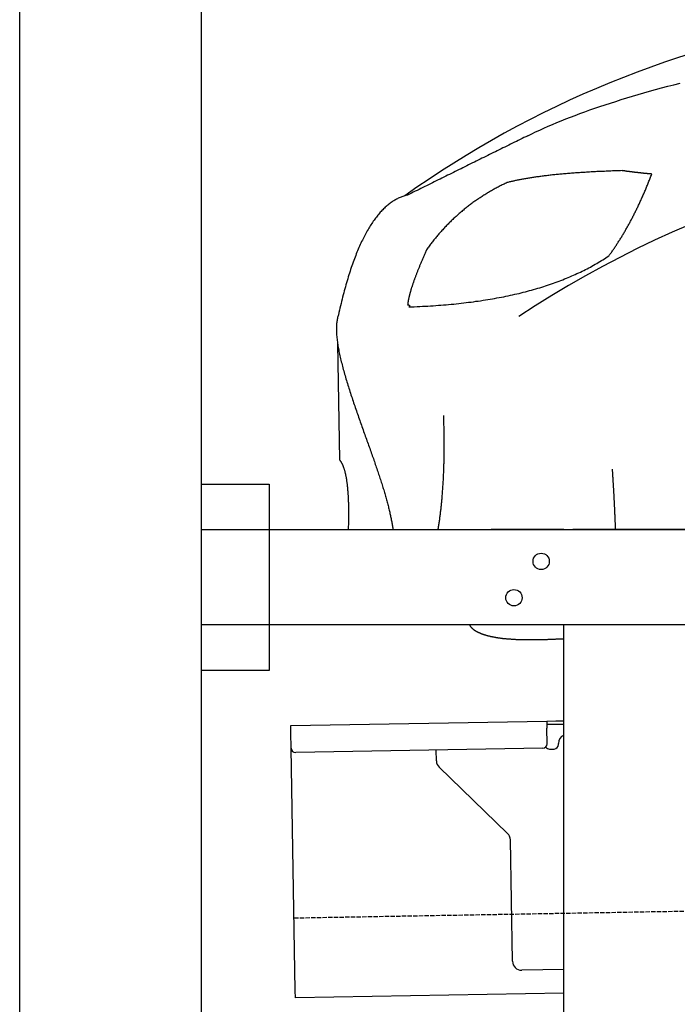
# Model space of a CAD drawing. Extents: x 562 to 7231, y 6017 to 11876.
# Tile 39 of 66: x 873 to 1598, y 9665 to 10750. Entities that reach past the tile are written whole.
import ezdxf

# ---------------------------------------------------------------- set-up
doc = ezdxf.new("R2010")
doc.units = 0
doc.linetypes.add('GEN3', pattern=[6.25, 5, -1.25])
doc.layers.get('0').update_dxf_attribs({"linetype": 'CONTINUOUS'})
doc.layers.add('3', color=6, linetype='GEN3')
doc.layers.add('CAR', color=10, linetype='CONTINUOUS')

msp = doc.modelspace()

# ---------------------------------------------------------------- linework, layer by layer
for p, q in [((872.775, 6265.902), (872.775, 11565.902)), ((1072.775, 11365.902), (1072.775, 6515.902)), ((1072.775, 10238.018), (1147.775, 10238.018)), ((1147.775, 10238.018), (1147.775, 10033.018)), ((1072.775, 10188.018), (1812.775, 10188.018)), ((1472.775, 10188.018), (1392.775, 10188.018)), ((1472.775, 10188.018), (1482.775, 10188.018)), ((1722.775, 10188.018), (1482.775, 10188.018)), ((1812.775, 10083.018), (1072.775, 10083.018)), ((1472.775, 8758.018), (1472.775, 10083.018)), ((1147.775, 10033.018), (1072.775, 10033.018)), ((1171.578, 9972.277), (1454.035, 9977.207)), ((1171.717, 9964.278), (1171.578, 9972.277)), ((1454.035, 9977.207), (1464.033, 9977.382)), ((1454.035, 9977.207), (1454.174, 9969.208)), ((1464.103, 9973.382), (1454.104, 9973.208)), ((1464.033, 9977.382), (1472.775, 9977.534)), ((1472.775, 9973.534), (1464.103, 9973.382)), ((1172.014, 9947.281), (1171.717, 9964.278)), ((1454.471, 9952.211), (1454.174, 9969.208)), ((1466.987, 9951.429), (1466.969, 9952.429)), ((1176.674, 9680.321), (1172.014, 9947.281)), ((1449.559, 9947.124), (1177.1, 9942.369)), ((1332.284, 9933.218), (1332.077, 9945.074)), ((1457.075, 9946.256), (1462.075, 9946.343)), ((1410.761, 9853.362), (1335.336, 9926.199)), ((1416.149, 9712.506), (1413.812, 9846.343)), ((1472.775, 9703.493), (1426.322, 9702.682)), ((1176.813, 9672.323), (1176.674, 9680.321)), ((1472.775, 9677.489), (1176.813, 9672.323))]:
    msp.add_line(p, q)
for centre in [(1447.775, 10153.018), (1417.775, 10113.018)]:
    msp.add_circle(centre, 9)
for centre, radius, start, end in [((1476.968, 9952.604), 10, 114.787438, 181), ((1449.472, 9952.124), 5, 271, 1), ((1456.988, 9951.255), 5, 214.236717, 271), ((1461.987, 9951.342), 5, 271, 1), ((1177.013, 9947.368), 5, 181, 271), ((1342.282, 9933.392), 10, 181, 226), ((1403.814, 9846.169), 10, 1, 46), ((1426.147, 9712.68), 10, 181, 271)]:
    msp.add_arc(centre, radius, start, end)
at = {"layer": '3'}
msp.add_line((1175.278, 9760.296), (6230.452, 9848.534), dxfattribs=at)
at = {"layer": 'CAR'}
msp.add_line((1223.32, 10393.117), (1225.563, 10264.878), dxfattribs=at)
for points in [[(1433.02, 10622.1, 0), (1437.32, 10624.2, 0), (1441.7, 10626.2, 0), (1446.18, 10628.3, 0), (1450.74, 10630.4, 0), (1455.4, 10632.4, 0), (1460.14, 10634.5, 0), (1464.98, 10636.5, 0), (1469.9, 10638.5, 0), (1474.92, 10640.5, 0), (1480.02, 10642.5, 0), (1485.22, 10644.5, 0), (1490.5, 10646.4, 0), (1495.88, 10648.4, 0), (1501.34, 10650.4, 0), (1506.9, 10652.3, 0), (1512.54, 10654.2, 0), (1518.28, 10656.1, 0), (1524.1, 10658, 0), (1530.02, 10659.9, 0), (1536.02, 10661.8, 0), (1542.12, 10663.7, 0), (1548.3, 10665.6, 0), (1554.58, 10667.4, 0), (1560.94, 10669.2, 0), (1567.4, 10671.1, 0), (1573.95, 10672.9, 0), (1580.58, 10674.7, 0), (1587.31, 10676.5, 0), (1594.12, 10678.3, 0), (1601.03, 10680.1, 0)], [(1433.02, 10622.1, 0), (1430.92, 10621, 0), (1428.81, 10620, 0), (1426.71, 10619, 0), (1424.6, 10617.9, 0), (1422.5, 10616.9, 0), (1420.4, 10615.8, 0), (1418.29, 10614.8, 0), (1416.19, 10613.8, 0), (1414.08, 10612.7, 0), (1411.98, 10611.7, 0), (1409.88, 10610.7, 0), (1407.77, 10609.6, 0), (1405.67, 10608.6, 0), (1403.56, 10607.5, 0), (1401.46, 10606.5, 0), (1399.36, 10605.5, 0), (1397.25, 10604.4, 0), (1395.15, 10603.4, 0), (1393.04, 10602.3, 0), (1390.94, 10601.3, 0), (1388.83, 10600.3, 0), (1386.73, 10599.2, 0), (1384.63, 10598.2, 0), (1382.52, 10597.2, 0), (1380.42, 10596.1, 0), (1378.31, 10595.1, 0), (1376.21, 10594, 0), (1374.11, 10593, 0), (1372, 10592, 0), (1369.9, 10590.9, 0), (1367.79, 10589.9, 0), (1365.69, 10588.8, 0), (1363.59, 10587.8, 0), (1361.48, 10586.8, 0), (1359.38, 10585.7, 0), (1357.27, 10584.7, 0), (1355.17, 10583.6, 0), (1353.07, 10582.6, 0), (1350.96, 10581.6, 0), (1348.86, 10580.5, 0), (1346.75, 10579.5, 0), (1344.65, 10578.5, 0), (1342.55, 10577.4, 0), (1340.44, 10576.4, 0), (1338.34, 10575.3, 0), (1336.23, 10574.3, 0), (1334.13, 10573.3, 0), (1332.03, 10572.2, 0), (1329.92, 10571.2, 0), (1327.82, 10570.1, 0), (1325.71, 10569.1, 0), (1323.61, 10568.1, 0), (1321.5, 10567, 0), (1319.4, 10566, 0), (1317.3, 10564.9, 0), (1315.19, 10563.9, 0), (1313.09, 10562.9, 0), (1310.98, 10561.8, 0), (1308.88, 10560.8, 0), (1306.78, 10559.8, 0), (1304.67, 10558.7, 0), (1302.57, 10557.7, 0), (1300.46, 10556.6, 0)], [(1536.99, 10583.6, 0), (1535.18, 10583.5, 0), (1533.38, 10583.4, 0), (1531.59, 10583.4, 0), (1529.81, 10583.3, 0), (1528.04, 10583.3, 0), (1526.28, 10583.2, 0), (1524.53, 10583.1, 0), (1522.79, 10583.1, 0), (1521.07, 10583, 0), (1519.35, 10582.9, 0), (1517.64, 10582.8, 0), (1515.94, 10582.8, 0), (1514.25, 10582.7, 0), (1512.58, 10582.6, 0), (1510.91, 10582.5, 0), (1509.25, 10582.5, 0), (1507.6, 10582.4, 0), (1505.97, 10582.3, 0), (1504.34, 10582.2, 0), (1502.72, 10582.1, 0), (1501.11, 10582, 0), (1499.52, 10581.9, 0), (1497.93, 10581.8, 0), (1496.35, 10581.7, 0), (1494.79, 10581.6, 0), (1493.23, 10581.5, 0), (1491.69, 10581.4, 0), (1490.15, 10581.3, 0), (1488.62, 10581.2, 0), (1487.11, 10581.1, 0), (1485.6, 10581, 0), (1484.11, 10580.9, 0), (1482.62, 10580.8, 0), (1481.15, 10580.7, 0), (1479.68, 10580.6, 0), (1478.23, 10580.4, 0), (1476.78, 10580.3, 0), (1475.35, 10580.2, 0), (1473.92, 10580.1, 0), (1472.51, 10580, 0), (1471.1, 10579.8, 0), (1469.71, 10579.7, 0), (1468.33, 10579.6, 0), (1466.95, 10579.4, 0), (1465.59, 10579.3, 0), (1464.23, 10579.2, 0), (1462.89, 10579, 0), (1461.56, 10578.9, 0), (1460.23, 10578.8, 0), (1458.92, 10578.6, 0), (1457.62, 10578.5, 0), (1456.33, 10578.3, 0), (1455.04, 10578.2, 0), (1453.77, 10578, 0), (1452.51, 10577.9, 0), (1451.26, 10577.7, 0), (1450.01, 10577.6, 0), (1448.78, 10577.4, 0), (1447.56, 10577.3, 0), (1446.35, 10577.1, 0), (1445.15, 10576.9, 0), (1443.96, 10576.8, 0), (1442.77, 10576.6, 0), (1441.6, 10576.4, 0), (1440.44, 10576.3, 0), (1439.29, 10576.1, 0), (1438.15, 10575.9, 0), (1437.02, 10575.8, 0), (1435.9, 10575.6, 0), (1434.79, 10575.4, 0), (1433.69, 10575.2, 0), (1432.6, 10575.1, 0), (1431.52, 10574.9, 0), (1430.45, 10574.7, 0), (1429.39, 10574.5, 0), (1428.34, 10574.3, 0), (1427.3, 10574.1, 0), (1426.27, 10573.9, 0), (1425.25, 10573.7, 0), (1424.24, 10573.5, 0), (1423.24, 10573.4, 0), (1422.26, 10573.2, 0), (1421.28, 10573, 0), (1420.31, 10572.8, 0), (1419.35, 10572.6, 0), (1418.4, 10572.3, 0), (1417.46, 10572.1, 0), (1416.54, 10571.9, 0), (1415.62, 10571.7, 0), (1414.71, 10571.5, 0), (1413.81, 10571.3, 0), (1412.93, 10571.1, 0), (1412.05, 10570.9, 0), (1411.18, 10570.6, 0), (1410.32, 10570.4, 0)], [(1522.33, 10489.7, 0), (1522.89, 10490.4, 0), (1523.46, 10491.2, 0), (1524.02, 10492, 0), (1524.58, 10492.8, 0), (1525.14, 10493.5, 0), (1525.7, 10494.3, 0), (1526.26, 10495.1, 0), (1526.81, 10495.9, 0), (1527.37, 10496.7, 0), (1527.92, 10497.5, 0), (1528.47, 10498.3, 0), (1529.02, 10499.1, 0), (1529.57, 10499.9, 0), (1530.12, 10500.7, 0), (1530.66, 10501.6, 0), (1531.21, 10502.4, 0), (1531.75, 10503.2, 0), (1532.29, 10504, 0), (1532.83, 10504.9, 0), (1533.37, 10505.7, 0), (1533.91, 10506.6, 0), (1534.44, 10507.4, 0), (1534.98, 10508.2, 0), (1535.51, 10509.1, 0), (1536.04, 10510, 0), (1536.57, 10510.8, 0), (1537.1, 10511.7, 0), (1537.63, 10512.6, 0), (1538.16, 10513.4, 0), (1538.68, 10514.3, 0), (1539.2, 10515.2, 0), (1539.72, 10516.1, 0), (1540.24, 10517, 0), (1540.76, 10517.9, 0), (1541.28, 10518.8, 0), (1541.8, 10519.7, 0), (1542.31, 10520.6, 0), (1542.82, 10521.5, 0), (1543.34, 10522.4, 0), (1543.85, 10523.3, 0), (1544.36, 10524.2, 0), (1544.86, 10525.2, 0), (1545.37, 10526.1, 0), (1545.87, 10527, 0), (1546.38, 10528, 0), (1546.88, 10528.9, 0), (1547.38, 10529.8, 0), (1547.88, 10530.8, 0), (1548.37, 10531.7, 0), (1548.87, 10532.7, 0), (1549.36, 10533.7, 0), (1549.86, 10534.6, 0), (1550.35, 10535.6, 0), (1550.84, 10536.6, 0), (1551.33, 10537.5, 0), (1551.82, 10538.5, 0), (1552.3, 10539.5, 0), (1552.79, 10540.5, 0), (1553.27, 10541.5, 0), (1553.75, 10542.5, 0), (1554.23, 10543.5, 0), (1554.71, 10544.5, 0), (1555.19, 10545.5, 0), (1555.66, 10546.5, 0), (1556.14, 10547.5, 0), (1556.61, 10548.5, 0), (1557.08, 10549.6, 0), (1557.55, 10550.6, 0), (1558.02, 10551.6, 0), (1558.49, 10552.6, 0), (1558.95, 10553.7, 0), (1559.42, 10554.7, 0), (1559.88, 10555.8, 0), (1560.34, 10556.8, 0), (1560.8, 10557.9, 0), (1561.26, 10558.9, 0), (1561.72, 10560, 0), (1562.18, 10561.1, 0), (1562.63, 10562.1, 0), (1563.08, 10563.2, 0), (1563.54, 10564.3, 0), (1563.99, 10565.4, 0), (1564.43, 10566.5, 0), (1564.88, 10567.5, 0), (1565.33, 10568.6, 0), (1565.77, 10569.7, 0), (1566.22, 10570.8, 0), (1566.66, 10571.9, 0), (1567.1, 10573.1, 0), (1567.54, 10574.2, 0), (1567.97, 10575.3, 0), (1568.41, 10576.4, 0), (1568.84, 10577.5, 0), (1569.28, 10578.7, 0), (1569.71, 10579.8, 0)], [(1569.71, 10579.8, 0), (1569.34, 10579.8, 0), (1568.96, 10579.9, 0), (1568.59, 10579.9, 0), (1568.22, 10579.9, 0), (1567.84, 10580, 0), (1567.47, 10580, 0), (1567.1, 10580, 0), (1566.73, 10580.1, 0), (1566.36, 10580.1, 0), (1565.99, 10580.1, 0), (1565.63, 10580.2, 0), (1565.26, 10580.2, 0), (1564.89, 10580.2, 0), (1564.53, 10580.3, 0), (1564.16, 10580.3, 0), (1563.8, 10580.3, 0), (1563.43, 10580.4, 0), (1563.07, 10580.4, 0), (1562.71, 10580.5, 0), (1562.34, 10580.5, 0), (1561.98, 10580.5, 0), (1561.62, 10580.6, 0), (1561.26, 10580.6, 0), (1560.9, 10580.6, 0), (1560.54, 10580.7, 0), (1560.18, 10580.7, 0), (1559.83, 10580.7, 0), (1559.47, 10580.8, 0), (1559.11, 10580.8, 0), (1558.76, 10580.9, 0), (1558.4, 10580.9, 0), (1558.05, 10580.9, 0), (1557.69, 10581, 0), (1557.34, 10581, 0), (1556.99, 10581, 0), (1556.63, 10581.1, 0), (1556.28, 10581.1, 0), (1555.93, 10581.2, 0), (1555.58, 10581.2, 0), (1555.23, 10581.2, 0), (1554.88, 10581.3, 0), (1554.54, 10581.3, 0), (1554.19, 10581.4, 0), (1553.84, 10581.4, 0), (1553.49, 10581.4, 0), (1553.15, 10581.5, 0), (1552.8, 10581.5, 0), (1552.46, 10581.6, 0), (1552.12, 10581.6, 0), (1551.77, 10581.6, 0), (1551.43, 10581.7, 0), (1551.09, 10581.7, 0), (1550.75, 10581.8, 0), (1550.41, 10581.8, 0), (1550.07, 10581.8, 0), (1549.73, 10581.9, 0), (1549.39, 10581.9, 0), (1549.05, 10582, 0), (1548.71, 10582, 0), (1548.38, 10582, 0), (1548.04, 10582.1, 0), (1547.7, 10582.1, 0), (1547.37, 10582.2, 0), (1547.03, 10582.2, 0), (1546.7, 10582.2, 0), (1546.37, 10582.3, 0), (1546.04, 10582.3, 0), (1545.7, 10582.4, 0), (1545.37, 10582.4, 0), (1545.04, 10582.5, 0), (1544.71, 10582.5, 0), (1544.38, 10582.5, 0), (1544.05, 10582.6, 0), (1543.73, 10582.6, 0), (1543.4, 10582.7, 0), (1543.07, 10582.7, 0), (1542.75, 10582.8, 0), (1542.42, 10582.8, 0), (1542.1, 10582.8, 0), (1541.77, 10582.9, 0), (1541.45, 10582.9, 0), (1541.13, 10583, 0), (1540.8, 10583, 0), (1540.48, 10583.1, 0), (1540.16, 10583.1, 0), (1539.84, 10583.2, 0), (1539.52, 10583.2, 0), (1539.2, 10583.2, 0), (1538.88, 10583.3, 0), (1538.57, 10583.3, 0), (1538.25, 10583.4, 0), (1537.93, 10583.4, 0), (1537.62, 10583.5, 0), (1537.3, 10583.5, 0), (1536.99, 10583.6, 0)], [(1410.32, 10570.4, 0), (1409.21, 10569.9, 0), (1408.09, 10569.4, 0), (1406.98, 10568.8, 0), (1405.88, 10568.3, 0), (1404.78, 10567.8, 0), (1403.68, 10567.2, 0), (1402.59, 10566.7, 0), (1401.5, 10566.1, 0), (1400.41, 10565.5, 0), (1399.33, 10565, 0), (1398.25, 10564.4, 0), (1397.18, 10563.8, 0), (1396.11, 10563.2, 0), (1395.05, 10562.7, 0), (1393.98, 10562.1, 0), (1392.93, 10561.5, 0), (1391.87, 10560.9, 0), (1390.82, 10560.2, 0), (1389.78, 10559.6, 0), (1388.74, 10559, 0), (1387.7, 10558.4, 0), (1386.66, 10557.7, 0), (1385.63, 10557.1, 0), (1384.61, 10556.5, 0), (1383.59, 10555.8, 0), (1382.57, 10555.2, 0), (1381.55, 10554.5, 0), (1380.54, 10553.8, 0), (1379.54, 10553.2, 0), (1378.54, 10552.5, 0), (1377.54, 10551.8, 0), (1376.54, 10551.1, 0), (1375.55, 10550.4, 0), (1374.57, 10549.8, 0), (1373.59, 10549.1, 0), (1372.61, 10548.3, 0), (1371.63, 10547.6, 0), (1370.66, 10546.9, 0), (1369.7, 10546.2, 0), (1368.73, 10545.5, 0), (1367.78, 10544.7, 0), (1366.82, 10544, 0), (1365.87, 10543.3, 0), (1364.92, 10542.5, 0), (1363.98, 10541.8, 0), (1363.04, 10541, 0), (1362.11, 10540.2, 0), (1361.18, 10539.5, 0), (1360.25, 10538.7, 0), (1359.33, 10537.9, 0), (1358.41, 10537.1, 0), (1357.49, 10536.3, 0), (1356.58, 10535.5, 0), (1355.68, 10534.7, 0), (1354.77, 10533.9, 0), (1353.88, 10533.1, 0), (1352.98, 10532.3, 0), (1352.09, 10531.5, 0), (1351.2, 10530.7, 0), (1350.32, 10529.8, 0), (1349.44, 10529, 0), (1348.57, 10528.1, 0), (1347.69, 10527.3, 0), (1346.83, 10526.4, 0), (1345.96, 10525.6, 0), (1345.1, 10524.7, 0), (1344.25, 10523.8, 0), (1343.4, 10523, 0), (1342.55, 10522.1, 0), (1341.71, 10521.2, 0), (1340.87, 10520.3, 0), (1340.03, 10519.4, 0), (1339.2, 10518.5, 0), (1338.37, 10517.6, 0), (1337.55, 10516.7, 0), (1336.73, 10515.8, 0), (1335.91, 10514.9, 0), (1335.1, 10513.9, 0), (1334.3, 10513, 0), (1333.49, 10512.1, 0), (1332.69, 10511.1, 0), (1331.9, 10510.2, 0), (1331.1, 10509.2, 0), (1330.32, 10508.2, 0), (1329.53, 10507.3, 0), (1328.75, 10506.3, 0), (1327.98, 10505.3, 0), (1327.21, 10504.4, 0), (1326.44, 10503.4, 0), (1325.67, 10502.4, 0), (1324.91, 10501.4, 0), (1324.16, 10500.4, 0), (1323.41, 10499.4, 0), (1322.66, 10498.4, 0), (1321.91, 10497.3, 0)], [(1300.46, 10556.6, 0), (1299.42, 10556.4, 0), (1298.37, 10556.1, 0), (1297.34, 10555.8, 0), (1296.31, 10555.5, 0), (1295.28, 10555.2, 0), (1294.26, 10554.8, 0), (1293.24, 10554.4, 0), (1292.23, 10554, 0), (1291.22, 10553.5, 0), (1290.22, 10553.1, 0), (1289.23, 10552.6, 0), (1288.24, 10552.1, 0), (1287.25, 10551.5, 0), (1286.27, 10551, 0), (1285.3, 10550.4, 0), (1284.33, 10549.8, 0), (1283.36, 10549.1, 0), (1282.41, 10548.5, 0), (1281.45, 10547.8, 0), (1280.5, 10547.1, 0), (1279.56, 10546.3, 0), (1278.62, 10545.6, 0), (1277.69, 10544.8, 0), (1276.76, 10544, 0), (1275.84, 10543.2, 0), (1274.92, 10542.3, 0), (1274.01, 10541.4, 0), (1273.11, 10540.5, 0), (1272.2, 10539.6, 0), (1271.31, 10538.6, 0), (1270.42, 10537.7, 0), (1269.53, 10536.7, 0), (1268.65, 10535.6, 0), (1267.78, 10534.6, 0), (1266.91, 10533.5, 0), (1266.04, 10532.4, 0), (1265.18, 10531.3, 0), (1264.33, 10530.1, 0), (1263.48, 10529, 0), (1262.63, 10527.8, 0), (1261.8, 10526.6, 0), (1260.96, 10525.3, 0), (1260.13, 10524, 0), (1259.31, 10522.8, 0), (1258.49, 10521.4, 0), (1257.68, 10520.1, 0), (1256.87, 10518.7, 0), (1256.07, 10517.3, 0), (1255.27, 10515.9, 0), (1254.48, 10514.5, 0), (1253.7, 10513, 0), (1252.92, 10511.5, 0), (1252.14, 10510, 0), (1251.37, 10508.5, 0), (1250.6, 10506.9, 0), (1249.84, 10505.4, 0), (1249.09, 10503.8, 0), (1248.34, 10502.1, 0), (1247.59, 10500.5, 0), (1246.85, 10498.8, 0), (1246.12, 10497.1, 0), (1245.39, 10495.3, 0), (1244.67, 10493.6, 0), (1243.95, 10491.8, 0), (1243.24, 10490, 0), (1242.53, 10488.2, 0), (1241.83, 10486.3, 0), (1241.13, 10484.5, 0), (1240.44, 10482.6, 0), (1239.75, 10480.6, 0), (1239.07, 10478.7, 0), (1238.39, 10476.7, 0), (1237.72, 10474.7, 0), (1237.05, 10472.7, 0), (1236.39, 10470.7, 0), (1235.74, 10468.6, 0), (1235.09, 10466.5, 0), (1234.44, 10464.4, 0), (1233.8, 10462.2, 0), (1233.17, 10460.1, 0), (1232.54, 10457.9, 0), (1231.91, 10455.7, 0), (1231.29, 10453.4, 0), (1230.68, 10451.2, 0), (1230.07, 10448.9, 0), (1229.47, 10446.6, 0), (1228.87, 10444.2, 0), (1228.27, 10441.9, 0), (1227.69, 10439.5, 0), (1227.1, 10437.1, 0), (1226.53, 10434.6, 0), (1225.96, 10432.2, 0), (1225.39, 10429.7, 0), (1224.83, 10427.2, 0), (1224.27, 10424.7, 0)], [(1321.91, 10497.3, 0), (1321.5, 10496.4, 0), (1321.09, 10495.5, 0), (1320.69, 10494.6, 0), (1320.29, 10493.7, 0), (1319.89, 10492.8, 0), (1319.5, 10492, 0), (1319.11, 10491.1, 0), (1318.73, 10490.2, 0), (1318.35, 10489.3, 0), (1317.97, 10488.5, 0), (1317.6, 10487.6, 0), (1317.23, 10486.8, 0), (1316.87, 10485.9, 0), (1316.51, 10485.1, 0), (1316.15, 10484.2, 0), (1315.8, 10483.4, 0), (1315.45, 10482.6, 0), (1315.11, 10481.8, 0), (1314.77, 10481, 0), (1314.43, 10480.2, 0), (1314.1, 10479.4, 0), (1313.77, 10478.6, 0), (1313.44, 10477.8, 0), (1313.12, 10477, 0), (1312.81, 10476.2, 0), (1312.49, 10475.4, 0), (1312.19, 10474.7, 0), (1311.88, 10473.9, 0), (1311.58, 10473.2, 0), (1311.28, 10472.4, 0), (1310.99, 10471.7, 0), (1310.7, 10470.9, 0), (1310.42, 10470.2, 0), (1310.14, 10469.5, 0), (1309.86, 10468.7, 0), (1309.59, 10468, 0), (1309.32, 10467.3, 0), (1309.05, 10466.6, 0), (1308.79, 10465.9, 0), (1308.54, 10465.2, 0), (1308.28, 10464.5, 0), (1308.04, 10463.8, 0), (1307.79, 10463.2, 0), (1307.55, 10462.5, 0), (1307.31, 10461.8, 0), (1307.08, 10461.2, 0), (1306.85, 10460.5, 0), (1306.63, 10459.9, 0), (1306.41, 10459.2, 0), (1306.19, 10458.6, 0), (1305.98, 10457.9, 0), (1305.77, 10457.3, 0), (1305.56, 10456.7, 0), (1305.36, 10456.1, 0), (1305.17, 10455.5, 0), (1304.97, 10454.9, 0), (1304.78, 10454.3, 0), (1304.6, 10453.7, 0), (1304.42, 10453.1, 0), (1304.24, 10452.5, 0), (1304.07, 10451.9, 0), (1303.9, 10451.4, 0), (1303.73, 10450.8, 0), (1303.57, 10450.2, 0), (1303.41, 10449.7, 0), (1303.26, 10449.1, 0), (1303.11, 10448.6, 0), (1302.97, 10448.1, 0), (1302.83, 10447.5, 0), (1302.69, 10447, 0), (1302.56, 10446.5, 0), (1302.43, 10446, 0), (1302.3, 10445.5, 0), (1302.18, 10445, 0), (1302.06, 10444.5, 0), (1301.95, 10444, 0), (1301.84, 10443.5, 0), (1301.73, 10443, 0), (1301.63, 10442.5, 0), (1301.54, 10442.1, 0), (1301.44, 10441.6, 0), (1301.35, 10441.1, 0), (1301.27, 10440.7, 0), (1301.19, 10440.2, 0), (1301.11, 10439.8, 0), (1301.04, 10439.4, 0), (1300.97, 10438.9, 0), (1300.9, 10438.5, 0), (1300.84, 10438.1, 0), (1300.78, 10437.7, 0), (1300.73, 10437.3, 0), (1300.68, 10436.9, 0), (1300.63, 10436.5, 0), (1300.59, 10436.1, 0), (1300.55, 10435.7, 0)], [(1301.87, 10433.4, 0), (1304.91, 10433.5, 0), (1307.92, 10433.6, 0), (1310.93, 10433.8, 0), (1313.91, 10433.9, 0), (1316.89, 10434.1, 0), (1319.84, 10434.2, 0), (1322.78, 10434.4, 0), (1325.71, 10434.6, 0), (1328.62, 10434.8, 0), (1331.52, 10434.9, 0), (1334.4, 10435.2, 0), (1337.27, 10435.4, 0), (1340.12, 10435.6, 0), (1342.95, 10435.9, 0), (1345.77, 10436.1, 0), (1348.58, 10436.4, 0), (1351.37, 10436.6, 0), (1354.14, 10436.9, 0), (1356.9, 10437.2, 0), (1359.65, 10437.5, 0), (1362.38, 10437.8, 0), (1365.09, 10438.2, 0), (1367.79, 10438.5, 0), (1370.47, 10438.8, 0), (1373.14, 10439.2, 0), (1375.8, 10439.6, 0), (1378.44, 10439.9, 0), (1381.06, 10440.3, 0), (1383.67, 10440.7, 0), (1386.26, 10441.1, 0), (1388.84, 10441.5, 0), (1391.4, 10442, 0), (1393.95, 10442.4, 0), (1396.48, 10442.8, 0), (1399, 10443.3, 0), (1401.5, 10443.8, 0), (1403.99, 10444.2, 0), (1406.46, 10444.7, 0), (1408.92, 10445.2, 0), (1411.36, 10445.7, 0), (1413.79, 10446.3, 0), (1416.2, 10446.8, 0), (1418.59, 10447.3, 0), (1420.98, 10447.9, 0), (1423.34, 10448.4, 0), (1425.69, 10449, 0), (1428.03, 10449.6, 0), (1430.35, 10450.2, 0), (1432.65, 10450.8, 0), (1434.94, 10451.4, 0), (1437.22, 10452, 0), (1439.48, 10452.7, 0), (1441.72, 10453.3, 0), (1443.95, 10454, 0), (1446.17, 10454.6, 0), (1448.37, 10455.3, 0), (1450.55, 10456, 0), (1452.72, 10456.7, 0), (1454.88, 10457.4, 0), (1457.01, 10458.1, 0), (1459.14, 10458.8, 0), (1461.25, 10459.6, 0), (1463.34, 10460.3, 0), (1465.42, 10461.1, 0), (1467.48, 10461.8, 0), (1469.53, 10462.6, 0), (1471.56, 10463.4, 0), (1473.58, 10464.2, 0), (1475.58, 10465, 0), (1477.57, 10465.8, 0), (1479.54, 10466.7, 0), (1481.5, 10467.5, 0), (1483.44, 10468.4, 0), (1485.37, 10469.2, 0), (1487.28, 10470.1, 0), (1489.17, 10471, 0), (1491.05, 10471.9, 0), (1492.92, 10472.8, 0), (1494.77, 10473.7, 0), (1496.61, 10474.6, 0), (1498.43, 10475.5, 0), (1500.23, 10476.5, 0), (1502.02, 10477.4, 0), (1503.8, 10478.4, 0), (1505.56, 10479.4, 0), (1507.3, 10480.4, 0), (1509.03, 10481.3, 0), (1510.75, 10482.4, 0), (1512.45, 10483.4, 0), (1514.13, 10484.4, 0), (1515.8, 10485.4, 0), (1517.45, 10486.5, 0), (1519.09, 10487.5, 0), (1520.72, 10488.6, 0), (1522.33, 10489.7, 0)], [(1300.55, 10435.7, 0), (1300.62, 10435.7, 0), (1300.69, 10435.7, 0), (1300.76, 10435.7, 0), (1300.83, 10435.7, 0), (1300.89, 10435.7, 0), (1300.96, 10435.7, 0), (1301.02, 10435.7, 0), (1301.08, 10435.7, 0), (1301.14, 10435.7, 0), (1301.2, 10435.6, 0), (1301.26, 10435.6, 0), (1301.32, 10435.6, 0), (1301.37, 10435.6, 0), (1301.43, 10435.6, 0), (1301.48, 10435.6, 0), (1301.53, 10435.6, 0), (1301.58, 10435.6, 0), (1301.63, 10435.6, 0), (1301.68, 10435.6, 0), (1301.73, 10435.6, 0), (1301.78, 10435.5, 0), (1301.82, 10435.5, 0), (1301.86, 10435.5, 0), (1301.91, 10435.5, 0), (1301.95, 10435.5, 0), (1301.99, 10435.5, 0), (1302.03, 10435.5, 0), (1302.07, 10435.5, 0), (1302.1, 10435.4, 0), (1302.14, 10435.4, 0), (1302.17, 10435.4, 0), (1302.21, 10435.4, 0), (1302.24, 10435.4, 0), (1302.27, 10435.4, 0), (1302.3, 10435.3, 0), (1302.33, 10435.3, 0), (1302.35, 10435.3, 0), (1302.38, 10435.3, 0), (1302.4, 10435.3, 0), (1302.43, 10435.2, 0), (1302.45, 10435.2, 0), (1302.47, 10435.2, 0), (1302.49, 10435.2, 0), (1302.51, 10435.2, 0), (1302.53, 10435.1, 0), (1302.54, 10435.1, 0), (1302.56, 10435.1, 0), (1302.57, 10435.1, 0), (1302.58, 10435, 0), (1302.6, 10435, 0), (1302.61, 10435, 0), (1302.61, 10435, 0), (1302.62, 10434.9, 0), (1302.63, 10434.9, 0), (1302.63, 10434.9, 0), (1302.64, 10434.9, 0), (1302.64, 10434.8, 0), (1302.64, 10434.8, 0), (1302.64, 10434.8, 0), (1302.64, 10434.7, 0), (1302.64, 10434.7, 0), (1302.64, 10434.7, 0), (1302.64, 10434.6, 0), (1302.63, 10434.6, 0), (1302.62, 10434.6, 0), (1302.62, 10434.6, 0), (1302.61, 10434.5, 0), (1302.6, 10434.5, 0), (1302.59, 10434.5, 0), (1302.57, 10434.4, 0), (1302.56, 10434.4, 0), (1302.55, 10434.4, 0), (1302.53, 10434.3, 0), (1302.51, 10434.3, 0), (1302.49, 10434.2, 0), (1302.47, 10434.2, 0), (1302.45, 10434.2, 0), (1302.43, 10434.1, 0), (1302.41, 10434.1, 0), (1302.38, 10434.1, 0), (1302.36, 10434, 0), (1302.33, 10434, 0), (1302.3, 10433.9, 0), (1302.27, 10433.9, 0), (1302.24, 10433.9, 0), (1302.21, 10433.8, 0), (1302.18, 10433.8, 0), (1302.15, 10433.7, 0), (1302.11, 10433.7, 0), (1302.07, 10433.6, 0), (1302.04, 10433.6, 0), (1302, 10433.6, 0), (1301.96, 10433.5, 0), (1301.92, 10433.5, 0), (1301.87, 10433.4, 0)], [(1224.27, 10424.7, 0), (1223.93, 10423.7, 0), (1223.63, 10422.7, 0), (1223.35, 10421.7, 0), (1223.09, 10420.7, 0), (1222.87, 10419.7, 0), (1222.67, 10418.6, 0), (1222.49, 10417.5, 0), (1222.35, 10416.3, 0), (1222.22, 10415.1, 0), (1222.12, 10414, 0), (1222.05, 10412.7, 0), (1222, 10411.5, 0), (1221.97, 10410.3, 0), (1221.96, 10409, 0), (1221.98, 10407.7, 0), (1222.02, 10406.3, 0), (1222.08, 10405, 0), (1222.15, 10403.6, 0), (1222.25, 10402.3, 0), (1222.37, 10400.9, 0), (1222.51, 10399.4, 0), (1222.67, 10398, 0), (1222.84, 10396.5, 0), (1223.04, 10395.1, 0), (1223.25, 10393.6, 0), (1223.48, 10392.1, 0), (1223.72, 10390.6, 0), (1223.98, 10389, 0), (1224.26, 10387.5, 0), (1224.55, 10385.9, 0), (1224.86, 10384.4, 0), (1225.18, 10382.8, 0), (1225.52, 10381.2, 0), (1225.87, 10379.6, 0), (1226.23, 10377.9, 0), (1226.61, 10376.3, 0), (1227, 10374.7, 0), (1227.4, 10373, 0), (1227.82, 10371.3, 0), (1228.24, 10369.7, 0), (1228.68, 10368, 0), (1229.12, 10366.3, 0), (1229.58, 10364.6, 0), (1230.05, 10362.9, 0), (1230.53, 10361.2, 0), (1231.01, 10359.5, 0), (1231.51, 10357.7, 0), (1232.01, 10356, 0), (1232.52, 10354.3, 0), (1233.04, 10352.5, 0), (1233.57, 10350.8, 0), (1234.11, 10349, 0), (1234.65, 10347.3, 0), (1235.2, 10345.5, 0), (1235.75, 10343.8, 0), (1236.31, 10342, 0), (1236.88, 10340.2, 0), (1237.45, 10338.5, 0), (1238.03, 10336.7, 0), (1238.61, 10334.9, 0), (1239.2, 10333.2, 0), (1239.79, 10331.4, 0), (1240.38, 10329.6, 0), (1240.98, 10327.8, 0), (1241.58, 10326.1, 0), (1242.19, 10324.3, 0), (1242.79, 10322.5, 0), (1243.4, 10320.8, 0), (1244.01, 10319, 0), (1244.63, 10317.2, 0), (1245.24, 10315.5, 0), (1245.86, 10313.7, 0), (1246.47, 10311.9, 0), (1247.09, 10310.2, 0), (1247.71, 10308.4, 0), (1248.33, 10306.7, 0), (1248.95, 10304.9, 0), (1249.57, 10303.2, 0), (1250.19, 10301.5, 0), (1250.8, 10299.7, 0), (1251.42, 10298, 0), (1252.04, 10296.3, 0), (1252.65, 10294.5, 0), (1253.27, 10292.8, 0), (1253.88, 10291.1, 0), (1254.49, 10289.4, 0), (1255.1, 10287.7, 0), (1255.7, 10286, 0), (1256.3, 10284.3, 0), (1256.9, 10282.7, 0), (1257.5, 10281, 0), (1258.1, 10279.3, 0), (1258.69, 10277.7, 0), (1259.27, 10276, 0), (1259.86, 10274.4, 0), (1260.44, 10272.7, 0), (1261.01, 10271.1, 0), (1261.59, 10269.5, 0), (1262.15, 10267.9, 0), (1262.72, 10266.3, 0), (1263.28, 10264.7, 0), (1263.83, 10263.1, 0), (1264.38, 10261.5, 0), (1264.92, 10259.9, 0), (1265.46, 10258.4, 0), (1265.99, 10256.8, 0), (1266.52, 10255.3, 0), (1267.04, 10253.7, 0), (1267.56, 10252.2, 0), (1268.07, 10250.7, 0), (1268.58, 10249.2, 0), (1269.07, 10247.7, 0), (1269.57, 10246.2, 0), (1270.05, 10244.7, 0), (1270.53, 10243.2, 0), (1271.01, 10241.8, 0), (1271.47, 10240.3, 0), (1271.93, 10238.9, 0), (1272.39, 10237.4, 0), (1272.83, 10236, 0), (1273.27, 10234.6, 0), (1273.7, 10233.2, 0), (1274.13, 10231.8, 0), (1274.55, 10230.4, 0), (1274.96, 10229.1, 0), (1275.36, 10227.7, 0), (1275.76, 10226.3, 0), (1276.14, 10225, 0), (1276.52, 10223.7, 0), (1276.9, 10222.3, 0), (1277.26, 10221, 0), (1277.62, 10219.7, 0), (1277.97, 10218.4, 0), (1278.31, 10217.1, 0), (1278.65, 10215.9, 0), (1278.98, 10214.6, 0), (1279.3, 10213.3, 0), (1279.61, 10212.1, 0), (1279.91, 10210.9, 0), (1280.21, 10209.6, 0), (1280.5, 10208.4, 0), (1280.78, 10207.2, 0), (1281.05, 10206, 0), (1281.31, 10204.8, 0), (1281.57, 10203.6, 0), (1281.82, 10202.5, 0), (1282.06, 10201.3, 0), (1282.29, 10200.2, 0), (1282.52, 10199, 0), (1282.73, 10197.9, 0), (1282.94, 10196.7, 0), (1283.15, 10195.6, 0), (1283.34, 10194.5, 0), (1283.53, 10193.4, 0), (1283.71, 10192.3, 0), (1283.88, 10191.2, 0), (1284.04, 10190.2, 0), (1284.2, 10189.1, 0), (1284.35, 10188, 0)], [(1334.14, 10188, 0), (1334.32, 10189.1, 0), (1334.5, 10190.2, 0), (1334.68, 10191.4, 0), (1334.86, 10192.5, 0), (1335.03, 10193.6, 0), (1335.21, 10194.8, 0), (1335.37, 10195.9, 0), (1335.54, 10197, 0), (1335.7, 10198.2, 0), (1335.86, 10199.3, 0), (1336.02, 10200.5, 0), (1336.18, 10201.7, 0), (1336.33, 10202.8, 0), (1336.48, 10204, 0), (1336.63, 10205.2, 0), (1336.78, 10206.4, 0), (1336.92, 10207.5, 0), (1337.06, 10208.7, 0), (1337.2, 10209.9, 0), (1337.34, 10211.1, 0), (1337.47, 10212.3, 0), (1337.6, 10213.5, 0), (1337.73, 10214.7, 0), (1337.85, 10216, 0), (1337.98, 10217.2, 0), (1338.1, 10218.4, 0), (1338.21, 10219.6, 0), (1338.33, 10220.9, 0), (1338.44, 10222.1, 0), (1338.55, 10223.3, 0), (1338.66, 10224.6, 0), (1338.77, 10225.8, 0), (1338.87, 10227.1, 0), (1338.97, 10228.4, 0), (1339.07, 10229.6, 0), (1339.16, 10230.9, 0), (1339.25, 10232.2, 0), (1339.34, 10233.4, 0), (1339.43, 10234.7, 0), (1339.52, 10236, 0), (1339.6, 10237.3, 0), (1339.68, 10238.6, 0), (1339.76, 10239.9, 0), (1339.83, 10241.2, 0), (1339.9, 10242.5, 0), (1339.97, 10243.8, 0), (1340.04, 10245.2, 0), (1340.11, 10246.5, 0), (1340.17, 10247.8, 0), (1340.23, 10249.1, 0), (1340.28, 10250.5, 0), (1340.34, 10251.8, 0), (1340.39, 10253.2, 0), (1340.44, 10254.5, 0), (1340.49, 10255.9, 0), (1340.53, 10257.2, 0), (1340.57, 10258.6, 0), (1340.61, 10260, 0), (1340.65, 10261.3, 0), (1340.68, 10262.7, 0), (1340.71, 10264.1, 0), (1340.74, 10265.5, 0), (1340.77, 10266.9, 0), (1340.79, 10268.3, 0), (1340.82, 10269.7, 0), (1340.84, 10271.1, 0), (1340.85, 10272.5, 0), (1340.87, 10273.9, 0), (1340.88, 10275.3, 0), (1340.89, 10276.7, 0), (1340.89, 10278.2, 0), (1340.9, 10279.6, 0), (1340.9, 10281, 0), (1340.9, 10282.5, 0), (1340.89, 10283.9, 0), (1340.88, 10285.4, 0), (1340.88, 10286.8, 0), (1340.86, 10288.3, 0), (1340.85, 10289.7, 0), (1340.83, 10291.2, 0), (1340.81, 10292.7, 0), (1340.79, 10294.1, 0), (1340.77, 10295.6, 0), (1340.74, 10297.1, 0), (1340.71, 10298.6, 0), (1340.68, 10300.1, 0), (1340.65, 10301.6, 0), (1340.61, 10303.1, 0), (1340.57, 10304.6, 0), (1340.53, 10306.1, 0), (1340.48, 10307.6, 0), (1340.44, 10309.1, 0), (1340.39, 10310.7, 0), (1340.34, 10312.2, 0), (1340.28, 10313.7, 0)], [(1225.56, 10264.9, 0), (1225.8, 10264.6, 0), (1226.04, 10264.3, 0), (1226.27, 10264, 0), (1226.51, 10263.6, 0), (1226.73, 10263.3, 0), (1226.96, 10262.9, 0), (1227.18, 10262.6, 0), (1227.4, 10262.2, 0), (1227.62, 10261.8, 0), (1227.83, 10261.4, 0), (1228.04, 10261, 0), (1228.25, 10260.6, 0), (1228.45, 10260.2, 0), (1228.65, 10259.8, 0), (1228.85, 10259.3, 0), (1229.05, 10258.9, 0), (1229.24, 10258.4, 0), (1229.43, 10257.9, 0), (1229.62, 10257.4, 0), (1229.8, 10256.9, 0), (1229.98, 10256.4, 0), (1230.16, 10255.9, 0), (1230.33, 10255.3, 0), (1230.5, 10254.8, 0), (1230.67, 10254.2, 0), (1230.84, 10253.7, 0), (1231, 10253.1, 0), (1231.16, 10252.5, 0), (1231.32, 10251.9, 0), (1231.47, 10251.3, 0), (1231.62, 10250.7, 0), (1231.77, 10250, 0), (1231.91, 10249.4, 0), (1232.06, 10248.7, 0), (1232.19, 10248.1, 0), (1232.33, 10247.4, 0), (1232.46, 10246.7, 0), (1232.59, 10246, 0), (1232.72, 10245.3, 0), (1232.84, 10244.6, 0), (1232.96, 10243.8, 0), (1233.08, 10243.1, 0), (1233.2, 10242.3, 0), (1233.31, 10241.6, 0), (1233.42, 10240.8, 0), (1233.52, 10240, 0), (1233.62, 10239.2, 0), (1233.72, 10238.4, 0), (1233.82, 10237.6, 0), (1233.91, 10236.7, 0), (1234.01, 10235.9, 0), (1234.09, 10235, 0), (1234.18, 10234.2, 0), (1234.26, 10233.3, 0), (1234.34, 10232.4, 0), (1234.41, 10231.5, 0), (1234.49, 10230.6, 0), (1234.56, 10229.7, 0), (1234.62, 10228.8, 0), (1234.69, 10227.8, 0), (1234.75, 10226.9, 0), (1234.81, 10225.9, 0), (1234.86, 10224.9, 0), (1234.91, 10224, 0), (1234.96, 10223, 0), (1235.01, 10222, 0), (1235.05, 10220.9, 0), (1235.09, 10219.9, 0), (1235.13, 10218.9, 0), (1235.16, 10217.8, 0), (1235.19, 10216.8, 0), (1235.22, 10215.7, 0), (1235.25, 10214.6, 0), (1235.27, 10213.5, 0), (1235.29, 10212.4, 0), (1235.3, 10211.3, 0), (1235.32, 10210.2, 0), (1235.33, 10209, 0), (1235.33, 10207.9, 0), (1235.34, 10206.7, 0), (1235.34, 10205.6, 0), (1235.34, 10204.4, 0), (1235.33, 10203.2, 0), (1235.33, 10202, 0), (1235.31, 10200.8, 0), (1235.3, 10199.5, 0), (1235.28, 10198.3, 0), (1235.26, 10197.1, 0), (1235.24, 10195.8, 0), (1235.22, 10194.5, 0), (1235.19, 10193.2, 0), (1235.15, 10192, 0), (1235.12, 10190.7, 0), (1235.08, 10189.3, 0), (1235.04, 10188, 0)], [(1529.83, 10188, 0), (1529.81, 10188.6, 0), (1529.79, 10189.3, 0), (1529.77, 10189.9, 0), (1529.74, 10190.5, 0), (1529.72, 10191.2, 0), (1529.7, 10191.8, 0), (1529.67, 10192.5, 0), (1529.65, 10193.1, 0), (1529.63, 10193.7, 0), (1529.6, 10194.4, 0), (1529.58, 10195, 0), (1529.55, 10195.7, 0), (1529.53, 10196.3, 0), (1529.5, 10197, 0), (1529.47, 10197.6, 0), (1529.45, 10198.3, 0), (1529.42, 10198.9, 0), (1529.39, 10199.6, 0), (1529.37, 10200.3, 0), (1529.34, 10200.9, 0), (1529.31, 10201.6, 0), (1529.28, 10202.2, 0), (1529.26, 10202.9, 0), (1529.23, 10203.6, 0), (1529.2, 10204.2, 0), (1529.17, 10204.9, 0), (1529.14, 10205.6, 0), (1529.11, 10206.2, 0), (1529.08, 10206.9, 0), (1529.05, 10207.6, 0), (1529.02, 10208.3, 0), (1528.99, 10208.9, 0), (1528.96, 10209.6, 0), (1528.92, 10210.3, 0), (1528.89, 10211, 0), (1528.86, 10211.6, 0), (1528.83, 10212.3, 0), (1528.79, 10213, 0), (1528.76, 10213.7, 0), (1528.73, 10214.4, 0), (1528.69, 10215.1, 0), (1528.66, 10215.8, 0), (1528.63, 10216.5, 0), (1528.59, 10217.2, 0), (1528.56, 10217.8, 0), (1528.52, 10218.5, 0), (1528.49, 10219.2, 0), (1528.45, 10219.9, 0), (1528.41, 10220.6, 0), (1528.38, 10221.3, 0), (1528.34, 10222.1, 0), (1528.3, 10222.8, 0), (1528.27, 10223.5, 0), (1528.23, 10224.2, 0), (1528.19, 10224.9, 0), (1528.15, 10225.6, 0), (1528.12, 10226.3, 0), (1528.08, 10227, 0), (1528.04, 10227.7, 0), (1528, 10228.5, 0), (1527.96, 10229.2, 0), (1527.92, 10229.9, 0), (1527.88, 10230.6, 0), (1527.84, 10231.3, 0), (1527.8, 10232.1, 0), (1527.76, 10232.8, 0), (1527.72, 10233.5, 0), (1527.67, 10234.2, 0), (1527.63, 10235, 0), (1527.59, 10235.7, 0), (1527.55, 10236.4, 0), (1527.5, 10237.2, 0), (1527.46, 10237.9, 0), (1527.42, 10238.6, 0), (1527.37, 10239.4, 0), (1527.33, 10240.1, 0), (1527.29, 10240.9, 0), (1527.24, 10241.6, 0), (1527.2, 10242.4, 0), (1527.15, 10243.1, 0), (1527.11, 10243.8, 0), (1527.06, 10244.6, 0), (1527.01, 10245.3, 0), (1526.97, 10246.1, 0), (1526.92, 10246.9, 0), (1526.87, 10247.6, 0), (1526.83, 10248.4, 0), (1526.78, 10249.1, 0), (1526.73, 10249.9, 0), (1526.68, 10250.6, 0), (1526.64, 10251.4, 0), (1526.59, 10252.2, 0), (1526.54, 10252.9, 0), (1526.49, 10253.7, 0), (1526.44, 10254.5, 0)], [(1472.77, 10067.5, 0), (1472.05, 10067.5, 0), (1471.33, 10067.4, 0), (1470.61, 10067.4, 0), (1469.88, 10067.4, 0), (1469.15, 10067.3, 0), (1468.42, 10067.3, 0), (1467.69, 10067.3, 0), (1466.96, 10067.3, 0), (1466.23, 10067.2, 0), (1465.5, 10067.2, 0), (1464.76, 10067.2, 0), (1464.03, 10067.2, 0), (1463.29, 10067.1, 0), (1462.55, 10067.1, 0), (1461.82, 10067.1, 0), (1461.08, 10067.1, 0), (1460.34, 10067, 0), (1459.6, 10067, 0), (1458.86, 10067, 0), (1458.13, 10067, 0), (1457.39, 10066.9, 0), (1456.65, 10066.9, 0), (1455.91, 10066.9, 0), (1455.17, 10066.9, 0), (1454.43, 10066.8, 0), (1453.69, 10066.8, 0), (1452.95, 10066.8, 0), (1452.21, 10066.8, 0), (1451.47, 10066.8, 0), (1450.73, 10066.7, 0), (1450, 10066.7, 0), (1449.26, 10066.7, 0), (1448.52, 10066.7, 0), (1447.79, 10066.7, 0), (1447.05, 10066.6, 0), (1446.32, 10066.6, 0), (1445.58, 10066.6, 0), (1444.85, 10066.6, 0), (1444.12, 10066.6, 0), (1443.39, 10066.6, 0), (1442.66, 10066.6, 0), (1441.93, 10066.6, 0), (1441.2, 10066.5, 0), (1440.47, 10066.5, 0), (1439.75, 10066.5, 0), (1439.03, 10066.5, 0), (1438.3, 10066.5, 0), (1437.58, 10066.5, 0), (1436.86, 10066.5, 0), (1436.15, 10066.5, 0), (1435.43, 10066.5, 0), (1434.71, 10066.5, 0), (1434, 10066.5, 0), (1433.29, 10066.5, 0), (1432.58, 10066.5, 0), (1431.87, 10066.5, 0), (1431.17, 10066.5, 0), (1430.46, 10066.5, 0), (1429.76, 10066.5, 0), (1429.06, 10066.6, 0), (1428.37, 10066.6, 0), (1427.67, 10066.6, 0), (1426.98, 10066.6, 0), (1426.29, 10066.6, 0), (1425.6, 10066.6, 0), (1424.91, 10066.6, 0), (1424.23, 10066.7, 0), (1423.55, 10066.7, 0), (1422.87, 10066.7, 0), (1422.19, 10066.7, 0), (1421.52, 10066.8, 0), (1420.85, 10066.8, 0), (1420.18, 10066.8, 0), (1419.51, 10066.9, 0), (1418.85, 10066.9, 0), (1418.19, 10066.9, 0), (1417.53, 10067, 0), (1416.88, 10067, 0), (1416.22, 10067, 0), (1415.58, 10067.1, 0), (1414.93, 10067.1, 0), (1414.29, 10067.2, 0), (1413.65, 10067.2, 0), (1413.01, 10067.2, 0), (1412.38, 10067.3, 0), (1411.75, 10067.3, 0), (1411.12, 10067.4, 0), (1410.49, 10067.5, 0), (1409.87, 10067.5, 0), (1409.26, 10067.6, 0), (1408.64, 10067.6, 0), (1408.03, 10067.7, 0), (1407.42, 10067.7, 0), (1406.82, 10067.8, 0), (1406.22, 10067.9, 0), (1405.62, 10067.9, 0), (1405.03, 10068, 0), (1404.44, 10068.1, 0), (1403.85, 10068.2, 0), (1403.27, 10068.2, 0), (1402.69, 10068.3, 0), (1402.12, 10068.4, 0), (1401.54, 10068.5, 0), (1400.98, 10068.5, 0), (1400.41, 10068.6, 0), (1399.85, 10068.7, 0), (1399.3, 10068.8, 0), (1398.74, 10068.9, 0), (1398.19, 10069, 0), (1397.65, 10069.1, 0), (1397.11, 10069.2, 0), (1396.57, 10069.3, 0), (1396.04, 10069.4, 0), (1395.51, 10069.5, 0), (1394.98, 10069.6, 0), (1394.46, 10069.7, 0), (1393.94, 10069.8, 0), (1393.43, 10069.9, 0), (1392.92, 10070, 0), (1392.42, 10070.1, 0), (1391.92, 10070.2, 0), (1391.42, 10070.3, 0), (1390.93, 10070.5, 0), (1390.44, 10070.6, 0), (1389.96, 10070.7, 0), (1389.48, 10070.8, 0), (1389, 10070.9, 0), (1388.53, 10071.1, 0), (1388.06, 10071.2, 0), (1387.6, 10071.3, 0), (1387.14, 10071.5, 0), (1386.69, 10071.6, 0), (1386.24, 10071.7, 0), (1385.79, 10071.9, 0), (1385.35, 10072, 0), (1384.91, 10072.2, 0), (1384.48, 10072.3, 0), (1384.05, 10072.4, 0), (1383.63, 10072.6, 0), (1383.21, 10072.7, 0), (1382.8, 10072.9, 0), (1382.39, 10073, 0), (1381.98, 10073.2, 0), (1381.58, 10073.3, 0), (1381.19, 10073.5, 0), (1380.8, 10073.7, 0), (1380.41, 10073.8, 0), (1380.03, 10074, 0), (1379.65, 10074.2, 0), (1379.28, 10074.3, 0), (1378.92, 10074.5, 0), (1378.56, 10074.7, 0), (1378.2, 10074.8, 0), (1377.85, 10075, 0), (1377.51, 10075.2, 0), (1377.17, 10075.4, 0), (1376.83, 10075.6, 0), (1376.5, 10075.7, 0), (1376.18, 10075.9, 0), (1375.86, 10076.1, 0), (1375.55, 10076.3, 0), (1375.24, 10076.5, 0), (1374.94, 10076.7, 0), (1374.64, 10076.9, 0), (1374.35, 10077.1, 0), (1374.07, 10077.3, 0), (1373.79, 10077.5, 0), (1373.52, 10077.7, 0), (1373.26, 10077.9, 0), (1373, 10078.1, 0), (1372.74, 10078.3, 0), (1372.5, 10078.5, 0), (1372.26, 10078.7, 0), (1372.02, 10079, 0), (1371.8, 10079.2, 0), (1371.58, 10079.4, 0), (1371.36, 10079.6, 0), (1371.16, 10079.9, 0), (1370.96, 10080.1, 0), (1370.76, 10080.3, 0), (1370.58, 10080.5, 0), (1370.4, 10080.8, 0), (1370.23, 10081, 0), (1370.06, 10081.3, 0), (1369.91, 10081.5, 0), (1369.76, 10081.8, 0), (1369.62, 10082, 0), (1369.48, 10082.3, 0), (1369.36, 10082.5, 0), (1369.24, 10082.8, 0), (1369.13, 10083, 0)]]:
    msp.add_polyline3d(points, dxfattribs=at)
for centre, radius, start, end in [((1948.331, 9641.478), 1122.346, 99.041455, 125.439688), ((2055.922, 9472.982), 1141.189, 89.25076, 123.673186)]:
    msp.add_arc(centre, radius, start, end, dxfattribs=at)

doc.saveas('drawing.dxf')
